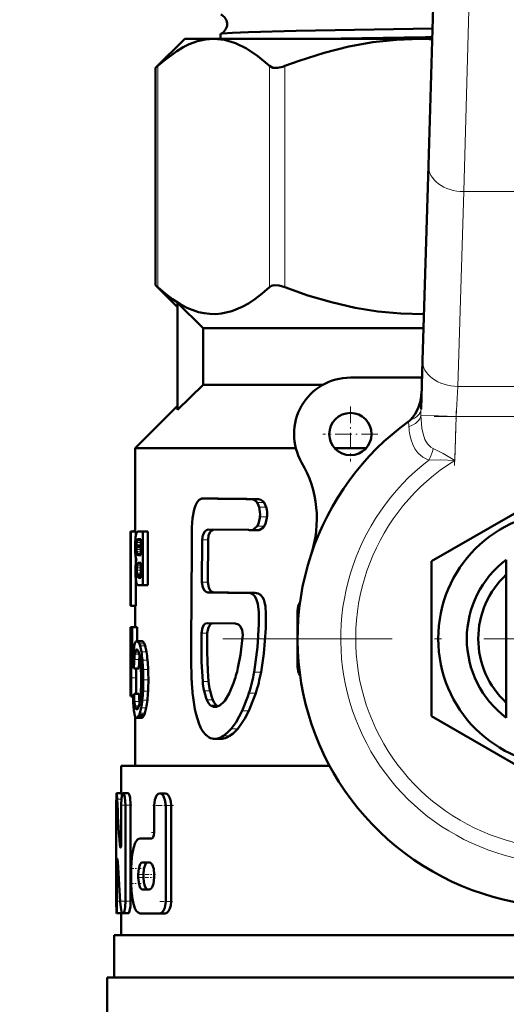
# Model space of a CAD drawing. Extents: x -1358 to 1757, y -1497 to 607.
# Tile 33 of 97: x 258 to 293, y -878 to -808. Entities that reach past the tile are written whole.
import ezdxf

# ---------------------------------------------------------------- set-up
doc = ezdxf.new("R2010")
doc.units = 0
doc.linetypes.add('DASHDOT', pattern=[18.5, 12, -3, 0.5, -3])

msp = doc.modelspace()

# ---------------------------------------------------------------- linework, layer by layer
at = {"color": 7, "linetype": 'DASHDOT', "lineweight": 18}
for p, q in [((292.533, -721.257), (289.828, -809.804)), ((321.491, -851.704), (272.091, -851.704))]:
    msp.add_line(p, q, dxfattribs=at)
at = {"color": 7, "lineweight": 50}
for p, q in [((287.071, -818.182), (287.557, -802.273)), ((269.791, -809.204), (267.731, -811.264)), ((269.791, -809.204), (271.846, -809.204)), ((271.846, -809.204), (286.458, -809.204)), ((272.332, -808.849), (272.332, -809.204)), ((286.458, -809.204), (287.345, -809.204)), ((267.731, -811.264), (267.883, -811.122)), ((267.731, -826.644), (267.731, -811.264)), ((286.649, -831.981), (287.071, -818.182)), ((269.291, -828.204), (267.731, -826.644)), ((267.731, -826.644), (267.883, -826.786)), ((271.1, -829.704), (269.291, -827.915)), ((269.291, -835.494), (269.291, -827.915)), ((271.1, -829.704), (271.1, -833.704)), ((271.1, -829.704), (286.719, -829.704)), ((286.544, -835.435), (286.649, -831.981)), ((271.1, -833.704), (269.291, -835.494)), ((271.1, -833.704), (279.604, -833.704)), ((286.612, -833.204), (281.541, -833.204)), ((266.291, -838.204), (269.291, -835.204)), ((266.291, -844.113), (266.291, -838.204)), ((266.291, -838.204), (277.668, -838.204)), ((280.423, -838.204), (282.659, -838.204)), ((287.291, -846.219), (296.791, -840.735)), ((271.321, -841.771), (271.125, -841.762)), ((271.546, -841.762), (271.125, -841.762)), ((271.746, -841.771), (271.546, -841.762)), ((275.016, -841.813), (274.528, -841.813)), ((265.954, -846.25), (265.954, -844.113)), ((265.954, -844.113), (265.978, -844.113)), ((266.328, -844.113), (265.978, -844.113)), ((265.978, -849.369), (265.978, -844.113)), ((266.291, -844.027), (266.262, -844.027)), ((266.328, -844.113), (266.328, -844.384)), ((266.491, -844.113), (266.828, -844.113)), ((267.188, -844.113), (266.828, -844.113)), ((266.828, -847.92), (266.828, -844.113)), ((267.188, -844.113), (267.188, -847.92)), ((274.312, -843.999), (271.459, -843.973)), ((274.943, -844.016), (274.457, -844.016)), ((274.586, -844.002), (274.935, -843.735)), ((266.33, -844.375), (266.323, -844.416)), ((266.692, -844.675), (266.451, -844.675)), ((266.692, -844.653), (266.483, -844.653)), ((266.53, -844.644), (266.692, -844.644)), ((266.692, -845.787), (266.692, -844.644)), ((271.028, -844.696), (271.01, -847.689)), ((271.448, -844.696), (271.43, -847.689)), ((266.372, -845.13), (266.371, -845.21)), ((266.692, -845.21), (266.371, -845.21)), ((266.374, -845.062), (266.372, -845.13)), ((266.692, -845.13), (266.372, -845.13)), ((265.941, -846.25), (265.954, -846.25)), ((265.941, -846.25), (265.941, -846.87)), ((266.328, -845.964), (266.328, -846.303)), ((266.438, -845.746), (266.454, -845.762)), ((266.454, -845.762), (266.479, -845.777)), ((266.692, -845.762), (266.454, -845.762)), ((266.479, -845.777), (266.505, -845.784)), ((266.692, -845.777), (266.479, -845.777)), ((266.505, -845.784), (266.539, -845.787)), ((266.692, -845.784), (266.505, -845.784)), ((266.539, -845.787), (266.543, -845.787)), ((266.543, -845.787), (266.692, -845.787)), ((287.291, -857.189), (287.291, -846.219)), ((292.591, -847.419), (292.591, -846.104)), ((265.941, -846.87), (265.954, -846.87)), ((265.943, -846.87), (265.947, -846.888)), ((265.947, -846.888), (265.953, -846.933)), ((265.953, -846.933), (265.954, -846.943)), ((265.954, -848.748), (265.954, -846.87)), ((266.474, -846.344), (266.46, -846.361)), ((266.692, -846.361), (266.46, -846.361)), ((266.692, -846.345), (266.474, -846.345)), ((266.522, -846.321), (266.498, -846.328)), ((266.692, -846.329), (266.498, -846.329)), ((266.559, -846.318), (266.522, -846.321)), ((266.559, -846.318), (266.692, -846.318)), ((266.692, -847.386), (266.692, -846.318)), ((266.328, -847.509), (266.328, -849.369)), ((266.43, -847.268), (266.416, -847.204)), ((266.692, -847.204), (266.416, -847.204)), ((266.692, -847.268), (266.43, -847.268)), ((266.556, -847.386), (266.692, -847.386)), ((292.591, -855.989), (292.591, -847.419)), ((266.532, -847.92), (266.828, -847.92)), ((267.188, -847.92), (266.828, -847.92)), ((265.941, -848.748), (265.954, -848.748)), ((265.941, -848.748), (265.941, -849.369)), ((265.946, -848.745), (265.943, -848.748)), ((265.948, -848.737), (265.946, -848.745)), ((265.952, -848.72), (265.948, -848.737)), ((265.954, -848.707), (265.952, -848.72)), ((274.27, -848.462), (274.233, -848.463)), ((274.752, -848.462), (274.27, -848.462)), ((265.941, -849.369), (265.978, -849.369)), ((266.292, -849.369), (265.942, -849.369)), ((266.328, -849.369), (265.978, -849.369)), ((266.291, -850.883), (266.291, -849.369)), ((277.791, -853.704), (277.791, -849.704)), ((266.023, -850.883), (265.944, -850.883)), ((265.944, -851.962), (265.944, -850.883)), ((266.023, -851.962), (266.023, -850.883)), ((266.023, -850.883), (266.061, -850.883)), ((266.413, -850.883), (266.061, -850.883)), ((266.061, -852.493), (266.061, -850.883)), ((266.413, -850.883), (266.413, -851.873)), ((273.358, -850.629), (271.405, -850.603)), ((266.744, -851.873), (266.388, -851.873)), ((265.941, -851.962), (266.023, -851.962)), ((265.941, -851.962), (265.941, -855.77)), ((265.941, -855.235), (265.941, -852.493)), ((265.941, -852.493), (265.997, -852.493)), ((266.036, -852.493), (266.061, -852.493)), ((266.178, -852.493), (266.061, -852.493)), ((270.258, -853.056), (270.284, -854.656)), ((265.998, -854.475), (266.006, -853.605)), ((266.542, -853.805), (266.189, -853.805)), ((266.349, -854.475), (266.354, -853.805)), ((265.995, -855.77), (265.998, -854.475)), ((266.346, -855.615), (266.349, -854.475)), ((265.941, -855.235), (265.97, -855.235)), ((272.946, -855.576), (273.251, -854.849)), ((265.941, -855.77), (265.995, -855.77)), ((266.128, -855.77), (265.995, -855.77)), ((266.127, -855.847), (266.089, -855.847)), ((266.127, -855.856), (266.107, -855.856)), ((266.551, -855.615), (266.198, -855.615)), ((272.626, -856.096), (272.946, -855.576)), ((292.591, -855.989), (292.591, -857.304)), ((266.434, -856.695), (266.35, -856.695)), ((266.389, -856.713), (266.387, -856.713)), ((266.593, -856.272), (266.581, -856.148)), ((271.886, -856.539), (271.927, -856.541)), ((266.291, -860.704), (266.291, -857.227)), ((266.742, -857.308), (266.387, -857.308)), ((266.797, -857.287), (266.442, -857.287)), ((266.908, -857.13), (266.551, -857.13)), ((296.791, -862.674), (287.291, -857.189)), ((272.364, -858.8), (271.928, -858.8)), ((265.291, -860.704), (280.058, -860.704)), ((265.291, -862.658), (265.291, -860.704)), ((264.954, -862.658), (264.967, -862.658)), ((265.317, -862.658), (264.967, -862.658)), ((265.123, -862.658), (265.291, -862.657)), ((265.791, -862.658), (265.435, -862.658)), ((268.411, -862.665), (268.023, -862.665)), ((264.941, -870.311), (264.941, -863.509)), ((265.296, -866.084), (265.296, -863.509)), ((265.599, -870.311), (265.599, -863.509)), ((265.956, -863.509), (265.956, -870.311)), ((267.634, -865.428), (267.634, -863.515)), ((268.443, -870.318), (268.443, -863.515)), ((268.837, -863.515), (268.837, -870.318)), ((266.641, -865.854), (267.451, -865.854)), ((264.99, -870.311), (264.99, -867.736)), ((266.789, -867.554), (267.275, -867.554)), ((265.999, -869.042), (265.999, -867.979)), ((266.5, -868.617), (266.5, -868.405)), ((266.868, -868.405), (266.868, -868.617)), ((267.634, -868.617), (267.634, -868.405)), ((266.789, -869.468), (267.275, -869.468)), ((265.304, -871.162), (264.954, -871.162)), ((265.042, -871.162), (265.04, -871.162)), ((265.291, -871.162), (265.042, -871.162)), ((265.291, -872.704), (265.291, -871.162)), ((265.372, -871.162), (265.435, -871.162)), ((265.791, -871.162), (265.435, -871.162)), ((266.641, -871.168), (268.023, -871.168)), ((268.411, -871.168), (268.023, -871.168)), ((264.791, -872.704), (328.791, -872.704)), ((264.791, -875.704), (264.791, -872.704)), ((264.291, -875.704), (296.791, -875.704)), ((264.291, -875.704), (264.291, -878.818))]:
    msp.add_line(p, q, dxfattribs=at)
at = {"color": 7, "lineweight": 18}
for p, q in [((290.056, -802.349), (289.57, -820.027)), ((267.883, -826.786), (267.883, -811.122)), ((275.809, -826.786), (275.809, -811.122)), ((276.891, -826.786), (276.891, -811.122)), ((289.57, -820.027), (289.148, -833.826)), ((304.012, -820.027), (289.57, -820.027)), ((289.148, -833.826), (289.029, -835.947)), ((289.148, -833.826), (304.434, -833.826)), ((289.029, -835.947), (286.541, -835.871)), ((289.029, -835.947), (288.934, -839.069)), ((304.553, -835.947), (289.029, -835.947)), ((271.746, -841.771), (271.321, -841.771)), ((275.417, -842.059), (274.92, -842.059)), ((275.561, -842.38), (275.061, -842.38)), ((275.625, -843.075), (275.124, -843.075)), ((266.291, -844.113), (266.189, -844.113)), ((275.075, -844.002), (274.586, -844.002)), ((275.432, -843.735), (274.935, -843.735)), ((266.692, -844.886), (266.385, -844.886)), ((266.692, -844.771), (266.404, -844.771)), ((266.692, -844.72), (266.421, -844.72)), ((271.448, -844.696), (271.028, -844.696)), ((266.692, -845.062), (266.374, -845.062)), ((266.692, -845.384), (266.375, -845.384)), ((266.692, -845.549), (266.389, -845.549)), ((266.692, -845.676), (266.411, -845.676)), ((266.692, -845.746), (266.438, -845.746)), ((266.692, -846.848), (266.396, -846.848)), ((266.692, -846.677), (266.401, -846.677)), ((266.692, -846.535), (266.415, -846.535)), ((266.692, -846.423), (266.437, -846.423)), ((266.692, -846.321), (266.522, -846.321)), ((266.692, -847.066), (266.402, -847.066)), ((266.692, -847.315), (266.448, -847.315)), ((266.692, -847.357), (266.478, -847.357)), ((266.692, -847.377), (266.51, -847.377)), ((271.43, -847.689), (271.01, -847.689)), ((271.859, -848.426), (271.432, -848.426)), ((277.896, -849.704), (277.791, -849.704)), ((271.395, -851.315), (270.976, -851.315)), ((266.485, -852.552), (266.317, -852.552)), ((266.443, -852.49), (266.353, -852.49)), ((266.812, -851.896), (266.456, -851.896)), ((266.872, -851.959), (266.516, -851.959)), ((266.933, -852.071), (266.576, -852.071)), ((266.987, -852.219), (266.628, -852.219)), ((266.144, -852.929), (266.019, -852.929)), ((266.569, -853.188), (266.216, -853.188)), ((266.572, -852.805), (266.256, -852.805)), ((266.529, -852.657), (266.285, -852.657)), ((267.078, -852.624), (266.718, -852.624)), ((267.154, -853.221), (266.794, -853.221)), ((266.116, -853.605), (266.006, -853.605)), ((267.2, -853.89), (266.839, -853.89)), ((277.791, -853.704), (277.896, -853.704)), ((266.349, -854.475), (265.998, -854.475)), ((267.216, -854.63), (266.855, -854.63)), ((275.202, -854.084), (274.711, -854.084)), ((271.487, -854.731), (271.066, -854.731)), ((266.126, -855.824), (266.074, -855.824)), ((267.146, -856.062), (266.786, -856.062)), ((267.196, -855.432), (266.836, -855.432)), ((271.587, -855.39), (271.164, -855.39)), ((271.774, -856.029), (271.349, -856.029)), ((274.826, -855.564), (274.343, -855.564)), ((266.581, -856.148), (266.228, -856.148)), ((266.552, -856.451), (266.264, -856.451)), ((266.515, -856.565), (266.288, -856.565)), ((266.475, -856.647), (266.317, -856.647)), ((267.064, -856.608), (266.705, -856.608)), ((272.023, -856.406), (271.594, -856.406)), ((271.967, -856.539), (271.886, -856.539)), ((266.852, -857.228), (266.496, -857.228)), ((266.964, -856.99), (266.606, -856.99)), ((274.34, -856.816), (273.867, -856.816)), ((273.554, -858.079), (273.096, -858.079)), ((272.549, -858.781), (272.11, -858.781)), ((272.978, -858.598), (272.532, -858.598)), ((265.314, -863.071), (265.005, -863.071)), ((265.956, -863.509), (265.599, -863.509)), ((268.837, -863.515), (268.443, -863.515)), ((265.287, -866.302), (265.187, -866.302)), ((265.054, -867.736), (264.99, -867.736)), ((266.868, -868.405), (266.5, -868.405)), ((266.868, -868.617), (266.5, -868.617)), ((265.223, -870.311), (264.99, -870.311)), ((265.956, -870.311), (265.599, -870.311)), ((268.837, -870.318), (268.443, -870.318))]:
    msp.add_line(p, q, dxfattribs=at)
at = {"color": 7, "linetype": 'DASHDOT', "lineweight": 18, "ltscale": 0.097499}
msp.add_line((281.541, -835.254), (281.541, -839.154), dxfattribs=at)
at = {"color": 7, "linetype": 'DASHDOT', "lineweight": 18, "ltscale": 0.097409}
msp.add_line((288.922, -839.441), (289.041, -835.546), dxfattribs=at)
at = {"color": 7, "linetype": 'DASHDOT', "lineweight": 18, "ltscale": 0.465709}
msp.add_line((287.477, -835.947), (306.105, -835.947), dxfattribs=at)
at = {"color": 7, "linetype": 'DASHDOT', "lineweight": 18, "ltscale": 0.097501}
msp.add_line((283.491, -837.204), (279.591, -837.204), dxfattribs=at)
at = {"color": 7, "linetype": 'DASHDOT', "lineweight": 18, "ltscale": 0.000460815}
msp.add_line((264.956, -863.509), (264.937, -863.509), dxfattribs=at)
at = {"color": 7, "linetype": 'DASHDOT', "lineweight": 18, "ltscale": 0.020982}
msp.add_line((266.05, -863.509), (265.211, -863.509), dxfattribs=at)
at = {"color": 7, "linetype": 'DASHDOT', "lineweight": 18, "ltscale": 0.037946}
msp.add_line((268.985, -863.515), (267.468, -863.515), dxfattribs=at)
at = {"color": 7, "linetype": 'DASHDOT', "lineweight": 18, "ltscale": 0.006094}
msp.add_line((267.431, -865.428), (267.674, -865.428), dxfattribs=at)
at = {"color": 7, "linetype": 'DASHDOT', "lineweight": 18, "ltscale": 0.003525}
msp.add_line((265.175, -866.084), (265.316, -866.084), dxfattribs=at)
at = {"color": 7, "linetype": 'DASHDOT', "lineweight": 18, "ltscale": 0.002077}
msp.add_line((264.978, -867.736), (265.061, -867.736), dxfattribs=at)
at = {"color": 7, "linetype": 'DASHDOT', "lineweight": 18, "ltscale": 0.019386}
msp.add_line((266.706, -867.979), (265.93, -867.979), dxfattribs=at)
at = {"color": 7, "linetype": 'DASHDOT', "lineweight": 18, "ltscale": 0.02028}
msp.add_line((267.229, -868.617), (266.418, -868.617), dxfattribs=at)
at = {"color": 7, "linetype": 'DASHDOT', "lineweight": 18, "ltscale": 0.019858}
msp.add_line((267.227, -868.405), (266.433, -868.405), dxfattribs=at)
at = {"color": 7, "linetype": 'DASHDOT', "lineweight": 18, "ltscale": 0.011974}
msp.add_line((267.714, -868.405), (267.235, -868.405), dxfattribs=at)
at = {"color": 7, "linetype": 'DASHDOT', "lineweight": 18, "ltscale": 0.010834}
msp.add_line((267.672, -868.617), (267.238, -868.617), dxfattribs=at)
at = {"color": 7, "linetype": 'DASHDOT', "lineweight": 18, "ltscale": 0.021268}
msp.add_line((266.712, -869.042), (265.861, -869.042), dxfattribs=at)
at = {"color": 7, "linetype": 'DASHDOT', "lineweight": 18, "ltscale": 0.011319}
msp.add_line((265.353, -870.311), (264.9, -870.311), dxfattribs=at)
at = {"color": 7, "linetype": 'DASHDOT', "lineweight": 18, "ltscale": 0.016153}
msp.add_line((266.028, -870.311), (265.382, -870.311), dxfattribs=at)
at = {"color": 7, "linetype": 'DASHDOT', "lineweight": 18, "ltscale": 0.02459}
msp.add_line((268.925, -870.318), (267.941, -870.318), dxfattribs=at)
at = {"color": 7, "lineweight": 50}
for points in [[(287.367, -808.472), (277.698, -808.632), (274.322, -808.718), (273.178, -808.764), (272.448, -808.817), (272.344, -808.838)], [(271.846, -809.204), (271.272, -809.246), (270.696, -809.371), (270.114, -809.581), (269.672, -809.795), (269.224, -810.06), (268.306, -810.745), (267.883, -811.122)], [(275.809, -811.122), (274.976, -810.416), (274.171, -809.879), (273.385, -809.502), (272.612, -809.278), (271.846, -809.204)], [(286.458, -809.204), (284.794, -809.264), (283.119, -809.445), (281.421, -809.749), (279.689, -810.181), (277.913, -810.745), (276.891, -811.122)], [(275.809, -811.122), (276.042, -811.242), (276.358, -811.258), (276.745, -811.174), (276.891, -811.122)], [(276.891, -826.786), (276.491, -826.669), (276.129, -826.651), (275.948, -826.697), (275.809, -826.786)], [(267.883, -826.786), (268.403, -827.244), (268.928, -827.648), (269.437, -827.98), (269.95, -828.253), (270.76, -828.555), (271.169, -828.646), (271.579, -828.695), (271.987, -828.702), (272.394, -828.666), (273.135, -828.495), (273.869, -828.192), (274.318, -827.942), (274.764, -827.648), (275.29, -827.244), (275.809, -826.786)], [(276.891, -826.786), (278.529, -827.373), (280.193, -827.865), (281.88, -828.253), (283.493, -828.514), (285.118, -828.665), (286.749, -828.702)], [(285.77, -836.219), (285.951, -836.034), (286.106, -835.824), (286.342, -835.363), (286.477, -834.945), (286.556, -834.515), (286.582, -834.183)], [(271.002, -841.778), (270.826, -841.865), (270.674, -842.037), (270.559, -842.262), (270.468, -842.542), (270.354, -843.166), (270.304, -843.823), (270.297, -844.494)], [(274.92, -842.059), (274.785, -841.911), (274.654, -841.834), (274.528, -841.813)], [(275.061, -842.38), (275.026, -842.275), (274.92, -842.059)], [(275.417, -842.059), (275.348, -841.975), (275.188, -841.852), (275.016, -841.813)], [(275.561, -842.38), (275.5, -842.21), (275.417, -842.059)], [(274.935, -843.735), (275.023, -843.559), (275.117, -843.146), (275.124, -843.075)], [(275.432, -843.735), (275.522, -843.559), (275.618, -843.146), (275.625, -843.075)], [(271.028, -844.696), (271.074, -844.37), (271.209, -844.103), (271.328, -844.006), (271.459, -843.973)], [(271.448, -844.696), (271.488, -844.393), (271.607, -844.135), (271.714, -844.029), (271.836, -843.977)], [(275.075, -844.002), (275.371, -843.82), (275.432, -843.735)], [(270.297, -844.494), (270.292, -845.326), (270.257, -852.01), (270.258, -853.056)], [(271.432, -848.426), (271.302, -848.39), (271.184, -848.288), (271.069, -848.07), (271.01, -847.689)], [(271.859, -848.426), (271.727, -848.39), (271.607, -848.288), (271.49, -848.07), (271.43, -847.689)], [(274.711, -854.084), (274.96, -852.312), (275.049, -850.681), (275.046, -849.817), (274.983, -849.241), (274.869, -848.872), (274.741, -848.666), (274.609, -848.55), (274.455, -848.484), (274.27, -848.462)], [(275.202, -854.084), (275.409, -852.761), (275.542, -850.96), (275.551, -849.943), (275.511, -849.42), (275.454, -849.125), (275.392, -848.933), (275.303, -848.76), (275.154, -848.59), (275.004, -848.504), (274.752, -848.462)], [(271.405, -850.603), (271.274, -850.635), (271.158, -850.731), (271.043, -850.937), (270.976, -851.315)], [(271.774, -850.609), (271.655, -850.662), (271.551, -850.768), (271.451, -850.972), (271.395, -851.315)], [(273.909, -851.422), (273.876, -851.109), (273.746, -850.845), (273.602, -850.708), (273.358, -850.629)], [(270.976, -851.315), (270.98, -853.35), (271.066, -854.731)], [(271.395, -851.315), (271.39, -852.639), (271.426, -853.985), (271.487, -854.731)], [(273.569, -853.767), (273.75, -852.843), (273.909, -851.422)], [(270.38, -855.861), (270.505, -856.693), (270.594, -857.082)], [(271.164, -855.39), (271.302, -855.916), (271.349, -856.029)], [(271.349, -856.029), (271.484, -856.276), (271.594, -856.406)], [(271.587, -855.39), (271.704, -855.852), (271.774, -856.029)], [(271.774, -856.029), (271.863, -856.2), (272.023, -856.406)], [(273.867, -856.816), (274.264, -855.805), (274.343, -855.564)], [(274.34, -856.816), (274.748, -855.8), (274.826, -855.564)], [(271.927, -856.541), (272.043, -856.526), (272.296, -856.411)], [(272.296, -856.411), (272.562, -856.17), (272.626, -856.096)], [(270.594, -857.082), (270.808, -857.751), (270.965, -858.094), (271.092, -858.296)], [(273.096, -858.079), (273.438, -857.611), (273.867, -856.816)], [(273.554, -858.079), (273.828, -857.723), (274.06, -857.349), (274.34, -856.816)], [(272.532, -858.598), (272.828, -858.362), (273.096, -858.079)], [(272.978, -858.598), (273.223, -858.414), (273.554, -858.079)], [(271.092, -858.296), (271.257, -858.492), (271.536, -858.708)], [(264.954, -862.658), (264.953, -862.659), (264.952, -862.661), (264.951, -862.667), (264.946, -862.737), (264.941, -863.509)], [(265.005, -863.071), (264.978, -862.697), (264.97, -862.663), (264.969, -862.66), (264.968, -862.659), (264.967, -862.658)], [(265.435, -862.658), (265.425, -862.66), (265.405, -862.676), (265.386, -862.707), (265.353, -862.808), (265.321, -863.006), (265.296, -863.509)], [(265.344, -862.852), (265.329, -862.702), (265.322, -862.666), (265.32, -862.661), (265.319, -862.659), (265.317, -862.658)], [(265.599, -863.509), (265.556, -862.945), (265.504, -862.745), (265.474, -862.686), (265.459, -862.668), (265.443, -862.659), (265.435, -862.658)], [(265.956, -863.509), (265.913, -862.945), (265.861, -862.745), (265.831, -862.686), (265.815, -862.668), (265.799, -862.659), (265.791, -862.658)], [(268.023, -862.665), (267.904, -862.703), (267.799, -862.815), (267.677, -863.121), (267.634, -863.515)], [(268.443, -863.515), (268.393, -863.12), (268.255, -862.812), (268.144, -862.703), (268.023, -862.665)], [(268.837, -863.515), (268.813, -863.242), (268.746, -862.997), (268.65, -862.817), (268.53, -862.7), (268.411, -862.665)], [(267.634, -865.428), (267.613, -865.624), (267.554, -865.779), (267.511, -865.83), (267.487, -865.845), (267.451, -865.854)], [(265.235, -866.509), (265.231, -866.508), (265.224, -866.502), (265.218, -866.491), (265.206, -866.452), (265.187, -866.302)], [(265.296, -866.084), (265.28, -866.365), (265.261, -866.465), (265.249, -866.495), (265.244, -866.504), (265.238, -866.508), (265.235, -866.509)], [(266.641, -865.854), (266.541, -865.875), (266.446, -865.938), (266.279, -866.18), (266.151, -866.547), (266.063, -867.002), (266.013, -867.506), (265.999, -867.979)], [(264.99, -867.736), (264.998, -867.426), (265.008, -867.33), (265.011, -867.317), (265.013, -867.313), (265.015, -867.312), (265.016, -867.311)], [(265.016, -867.311), (265.018, -867.312), (265.019, -867.313), (265.021, -867.318), (265.031, -867.365), (265.043, -867.518)], [(266.789, -867.554), (266.733, -867.569), (266.697, -867.596), (266.632, -867.684), (266.537, -867.977), (266.5, -868.405)], [(267.161, -867.554), (267.104, -867.569), (267.068, -867.596), (267.002, -867.684), (266.902, -868.002), (266.868, -868.405)], [(267.634, -868.405), (267.592, -868.013), (267.474, -867.703), (267.412, -867.622), (267.345, -867.572), (267.275, -867.554)], [(266.5, -868.617), (266.556, -869.13), (266.645, -869.361), (266.703, -869.432), (266.76, -869.464), (266.789, -869.468)], [(266.868, -868.617), (266.89, -868.946), (266.956, -869.231), (267.058, -869.416), (267.12, -869.46), (267.161, -869.468)], [(267.275, -869.468), (267.346, -869.45), (267.414, -869.398), (267.477, -869.315), (267.577, -869.071), (267.634, -868.617)], [(265.999, -869.042), (266.019, -869.605), (266.081, -870.139), (266.156, -870.493), (266.256, -870.79), (266.361, -870.985), (266.483, -871.114), (266.641, -871.168)], [(264.941, -870.311), (264.948, -871.124), (264.952, -871.158), (264.953, -871.16), (264.954, -871.162)], [(264.954, -871.162), (264.955, -871.161), (264.956, -871.16), (264.96, -871.143), (264.972, -871.006), (264.99, -870.311)], [(265.435, -871.162), (265.446, -871.16), (265.467, -871.144), (265.487, -871.113), (265.525, -871.011), (265.58, -870.696), (265.599, -870.311)], [(265.791, -871.162), (265.802, -871.16), (265.825, -871.142), (265.847, -871.107), (265.887, -870.994), (265.939, -870.683), (265.956, -870.311)], [(268.023, -871.168), (268.145, -871.129), (268.257, -871.018), (268.375, -870.775), (268.443, -870.318)], [(268.411, -871.168), (268.535, -871.129), (268.649, -871.018), (268.747, -870.832), (268.812, -870.599), (268.837, -870.318)], [(265.259, -870.749), (265.301, -871.035), (265.331, -871.124), (265.349, -871.15), (265.358, -871.157), (265.372, -871.162)]]:
    msp.add_lwpolyline(points, dxfattribs=at)
at = {"color": 7, "lineweight": 18}
for points in [[(286.541, -835.871), (286.613, -836.775), (286.695, -837.19), (286.822, -837.577), (286.994, -837.899), (287.228, -838.143), (287.395, -838.234)], [(287.102, -839.048), (286.663, -838.846), (286.313, -838.532), (286.112, -838.248), (285.956, -837.935), (285.84, -837.607), (285.757, -837.266)], [(287.395, -838.234), (288.121, -838.582), (288.934, -839.069)], [(288.934, -839.069), (287.935, -839.034), (287.102, -839.048)]]:
    msp.add_lwpolyline(points, dxfattribs=at)
at = {"color": 7, "lineweight": 50}
for centre, radius in [((136.791, -710.654), 140), ((281.541, -837.204), 1.5), ((296.791, -851.704), 9.025)]:
    msp.add_circle(centre, radius, dxfattribs=at)
for centre, radius, start, end in [((136.791, -710.654), 140.27, 270, 90), ((272.052, -808.154), 0.74, 3.63037, 66.84938), ((272.052, -808.158), 0.741, 293.22694, 3.93096), ((272.346, -808.855), 0.0165, 99.52711, 156.72988), ((312.835, -2694.787), 1885.879, 90.774341, 91.016301), ((286.458, -832.276), 23.072, 87.79848, 89.99931), ((281.541, -837.204), 4, 90, 210.09198), ((296.791, -851.704), 19, 125.84718, 161.68764), ((284.81, -835.123), 1.457, 305.91164, 311.25224), ((271.158, -843.221), 8, 341.68764, 30.09198), ((271.115, -842.171), 0.409, 88.68514, 106.12008), ((281.88, -141.016), 700.834, 269.136737, 269.398941), ((282.551, -109.85), 732, 269.154277, 269.410211), ((273.315, -842.885), 1.819, 354.01231, 16.12681), ((273.856, -842.885), 1.78, 353.88275, 16.49809), ((266.762, -844.387), 0.423, 150.38343, 163.11265), ((266.527, -844.252), 0.151, 127.21671, 151.07777), ((266.493, -844.211), 0.098, 90.98074, 125.78698), ((274.459, -843.376), 0.64, 256.68918, 269.79339), ((274.457, -843.433), 0.583, 269.98977, 282.76849), ((274.943, -843.407), 0.609, 269.98801, 282.49265), ((296.791, -851.704), 19, 161.68764, 23.24767), ((275.429, -845.249), 9.153, 176.64705, 179.55656), ((269.275, -844.87), 2.987, 171.26632, 176.99995), ((267.244, -844.542), 0.929, 162.6089, 169.62271), ((268.97, -845.146), 2.598, 174.24912, 178.15383), ((267.232, -844.963), 0.85, 166.95156, 174.79649), ((266.667, -844.832), 0.27, 155.67796, 166.99573), ((266.58, -844.792), 0.174, 137.92062, 155.7338), ((266.521, -844.74), 0.0952, 113.59661, 137.18025), ((266.531, -844.77), 0.127, 90.09305, 112.23607), ((274.212, -845.181), 7.936, 179.97744, 182.31251), ((270.772, -845.327), 4.493, 182.21938, 185.53399), ((269.676, -845.212), 3.305, 179.96717, 182.98644), ((268.995, -845.251), 2.623, 182.90452, 186.51436), ((267.446, -845.436), 1.063, 186.11133, 193.09371), ((268.708, -845.534), 2.418, 185.35758, 190.38751), ((269.139, -846.647), 2.832, 171.98527, 175.68346), ((266.917, -845.875), 0.595, 189.27669, 201.79857), ((267.946, -846.475), 1.626, 166.51977, 172.15499), ((266.617, -845.637), 0.21, 190.71735, 211.19953), ((296.791, -851.704), 7, 126.8699, 233.1301), ((274.367, -846.908), 8.067, 178.12627, 180.01163), ((273.453, -846.913), 7.153, 179.97163, 182.57364), ((270.946, -846.792), 4.644, 175.5844, 178.17469), ((269.243, -846.846), 2.846, 176.59024, 180.04647), ((270.336, -846.851), 3.94, 179.9637, 183.13155), ((268.084, -846.772), 1.686, 171.90973, 176.76452), ((267.503, -846.688), 1.098, 166.03202, 171.9724), ((266.681, -846.477), 0.25, 152.11991, 167.40865), ((266.537, -846.415), 0.095, 114.50566, 131.88955), ((270.277, -847.064), 3.973, 182.45539, 186.21075), ((268.745, -847.235), 2.432, 186.09899, 191.11708), ((266.963, -847.596), 0.613, 190.1121, 202.27492), ((267.745, -847), 1.345, 182.82099, 188.71133), ((266.673, -847.202), 0.252, 195.13916, 206.68661), ((266.597, -847.24), 0.166, 206.65795, 224.30063), ((266.546, -847.288), 0.0966, 224.97702, 247.61287), ((266.556, -847.259), 0.127, 248.76788, 269.92347), ((296.791, -851.704), 6.188, 132.74385, 227.25615), ((266.564, -847.756), 0.183, 203.36666, 216.72222), ((266.536, -847.776), 0.149, 217.02234, 234.56537), ((266.517, -847.801), 0.118, 235.22377, 253.8071), ((266.531, -847.744), 0.177, 254.36477, 270.06352), ((282.257, -145.286), 703.223, 269.117967, 269.346219), ((282.685, -133.562), 714.945, 269.132338, 269.355118), ((278.791, -849.704), 1, 145.7222, 180.00001), ((266.393, -851.957), 0.0848, 93.31781, 140.12405), ((266.383, -851.994), 0.122, 53.40955, 87.61485), ((266.739, -851.997), 0.124, 53.77691, 87.67656), ((310.308, -853.782), 44.329, 178.33367, 179.53163), ((283.599, -853.381), 17.586, 177.10474, 178.52697), ((272.499, -853.195), 6.359, 172.11588, 176.77516), ((268.624, -852.667), 2.448, 167.2088, 171.90379), ((267.146, -852.325), 0.931, 158.61136, 167.63974), ((266.532, -852.078), 0.269, 139.34235, 159.93251), ((266.982, -852.814), 0.715, 158.47216, 167.24881), ((266.511, -852.624), 0.207, 139.79791, 159.79254), ((266.401, -852.529), 0.0615, 93.85388, 141.01839), ((266.394, -852.528), 0.0606, 47.22792, 86.85791), ((266.313, -852.62), 0.183, 29.52477, 48.21507), ((266.309, -852.094), 0.246, 33.09825, 53.38931), ((266.015, -852.799), 0.531, 21.34792, 30.49419), ((265.977, -852.32), 0.648, 22.61851, 33.82389), ((265.378, -852.579), 1.302, 16.07301, 22.99334), ((263.324, -853.161), 3.437, 8.98814, 15.91523), ((266.666, -852.096), 0.247, 33.43522, 53.73314), ((266.338, -852.322), 0.646, 22.86669, 34.14521), ((265.747, -852.58), 1.292, 16.25739, 23.24133), ((263.718, -853.162), 3.402, 9.0963, 16.09796), ((316.956, -854.275), 50.955, 178.48693, 179.24732), ((286.886, -854.103), 20.776, 176.50583, 178.69272), ((281.24, -854.157), 15.055, 176.3117, 178.66108), ((270.708, -853.456), 4.499, 171.67609, 176.58798), ((268.106, -853.083), 1.871, 166.83069, 171.45454), ((265.326, -853.077), 1.274, 16.49259, 21.69988), ((281.42, -854.157), 14.882, 176.26873, 178.64544), ((264.373, -853.335), 2.261, 8.20176, 15.91941), ((271.718, -853.52), 5.16, 173.24578, 176.31688), ((260.705, -853.909), 5.974, 4.28648, 8.6303), ((258.599, -853.954), 8.228, 5.11418, 9.30287), ((252.7, -854.503), 14.152, 2.48454, 5.19872), ((259.052, -853.955), 8.135, 5.17628, 9.41369), ((253.228, -854.503), 13.985, 2.51487, 5.26162), ((497.837, -855.525), 231.867, 179.47982, 179.92853), ((268.956, -852.548), 3.039, 200.84814, 204.4368), ((254.946, -854.364), 11.751, 1.91153, 4.39767), ((247.041, -854.633), 19.661, 359.99872, 1.92657), ((249.89, -854.629), 16.965, 359.99679, 2.497), ((250.454, -854.629), 16.761, 359.99677, 2.52742), ((263.954, -851.542), 9.868, 340.4214, 346.9692), ((278.791, -853.704), 1, 180.00001, 214.27757), ((251.126, -854.634), 15.576, 358.11119, 0.00203), ((250.25, -854.631), 16.605, 357.23394, 0.00455), ((250.804, -854.631), 16.411, 357.20078, 0.00404), ((286.776, -853.97), 16.505, 182.37946, 186.57946), ((261.403, -851.578), 13.541, 342.88044, 349.33753), ((262.14, -851.568), 13.302, 342.51841, 349.10043), ((252.03, -854.665), 14.671, 356.1792, 358.11597), ((278.126, -854.029), 7.095, 185.67673, 191.06213), ((278.381, -854.036), 6.928, 185.75089, 191.26795), ((266.357, -855.704), 0.307, 192.3435, 202.96174), ((266.149, -855.793), 0.0812, 202.37426, 222.38844), ((266.108, -855.831), 0.0253, 221.52659, 266.77068), ((268.671, -856.842), 2.761, 153.61564, 157.29762), ((282.182, -855.349), 16.063, 181.5278, 183.91163), ((279.28, -855.149), 13.09, 182.04314, 184.37666), ((279.483, -855.149), 12.94, 182.06697, 184.42767), ((260.507, -855.242), 6.175, 352.12184, 356.27934), ((260.159, -855.35), 6.665, 349.12904, 353.87319), ((256.516, -854.94), 10.331, 353.76601, 357.26881), ((260.592, -855.35), 6.593, 349.00091, 353.79842), ((257, -854.94), 10.208, 353.69043, 357.23578), ((271.664, -856.094), 5.519, 183.64318, 188.46626), ((269.565, -855.911), 3.345, 184.06668, 189.29617), ((267.517, -856.241), 1.271, 189.51633, 194.7626), ((266.784, -856.438), 0.512, 194.3148, 204.12902), ((266.462, -856.586), 0.157, 202.93451, 224.12937), ((266.392, -856.653), 0.0594, 224.23767, 265.16532), ((266.385, -856.636), 0.0772, 273.12223, 312.05379), ((266.306, -856.546), 0.197, 311.52365, 331.43024), ((265.978, -856.356), 0.576, 330.45621, 340.51705), ((265.314, -856.112), 1.283, 340.11844, 346.00268), ((263.505, -855.669), 3.147, 346.16009, 352.35584), ((263.836, -856.076), 2.917, 341.73069, 349.50226), ((264.223, -856.075), 2.89, 341.52421, 349.37676), ((271.955, -855.999), 0.545, 228.43317, 262.69615), ((272.392, -855.98), 0.563, 229.13677, 244.57482), ((268.222, -856.599), 2.04, 188.66865, 193.6826), ((267.015, -856.899), 0.795, 193.23405, 202.80384), ((266.502, -857.12), 0.237, 201.54923, 222.75944), ((266.391, -857.224), 0.084, 222.51223, 267.2707), ((266.382, -857.214), 0.0942, 272.62046, 308.84088), ((266.29, -857.095), 0.245, 308.25963, 327.01222), ((265.94, -856.856), 0.668, 326.17917, 335.8704), ((265.18, -856.506), 1.506, 335.5284, 341.2339), ((266.738, -857.212), 0.096, 272.54859, 308.459), ((266.642, -857.088), 0.252, 307.914, 326.25049), ((266.313, -856.858), 0.654, 325.53381, 335.42453), ((265.55, -856.504), 1.495, 335.26937, 341.02329), ((271.923, -857.928), 0.871, 243.57855, 270.32135), ((271.929, -857.883), 0.917, 269.97854, 281.40538), ((271.793, -857.492), 1.328, 283.79511, 303.73397), ((272.364, -857.85), 0.95, 269.97507, 281.20418), ((272.229, -857.453), 1.367, 283.53778, 303.21513), ((352.658, -859.746), 87.716, 182.17235, 184.28647), ((352.364, -863.307), 87.422, 182.76047, 184.88306), ((265.07, -871.091), 0.246, 343.12318, 0.65318)]:
    msp.add_arc(centre, radius, start, end, dxfattribs=at)
at = {"color": 7, "lineweight": 18}
for centre, radius, start, end in [((295.747, -835.704), 9.207, 178.32572, 181.03981), ((291.279, -836.267), 5.615, 180.36855, 184.19776), ((291.816, -836.169), 6.159, 184.74241, 190.25809), ((285.08, -837.862), 2.345, 329.6203, 350.87299), ((296.791, -851.704), 15.939, 127.43427, 52.56572), ((296.791, -851.704), 14.879, 121.87624, 58.12376)]:
    msp.add_arc(centre, radius, start, end, dxfattribs=at)
for centre, major_axis, ratio, start_param, end_param in [((289.57, -818.259), (-2.499, 0.076), 0.706942, 0, 1.592392), ((289.148, -832.058), (-2.499, 0.076), 0.706942, 0, 1.592392), ((285.044, -835.389), (1.499, -0.046), 0.621499, 5.236661, 6.283185), ((285.048, -835.825), (1.498, 0.071), 0.63921, 5.11644, 6.161921)]:
    msp.add_ellipse(centre, major_axis=major_axis, ratio=ratio, start_param=start_param, end_param=end_param, dxfattribs=at)
at = {"color": 7, "lineweight": 50}
msp.add_ellipse((266.417, -846.633), major_axis=(0.157, -2.606), ratio=0.117355, start_param=3.134535, end_param=3.391566, dxfattribs=at)

doc.saveas('drawing.dxf')
